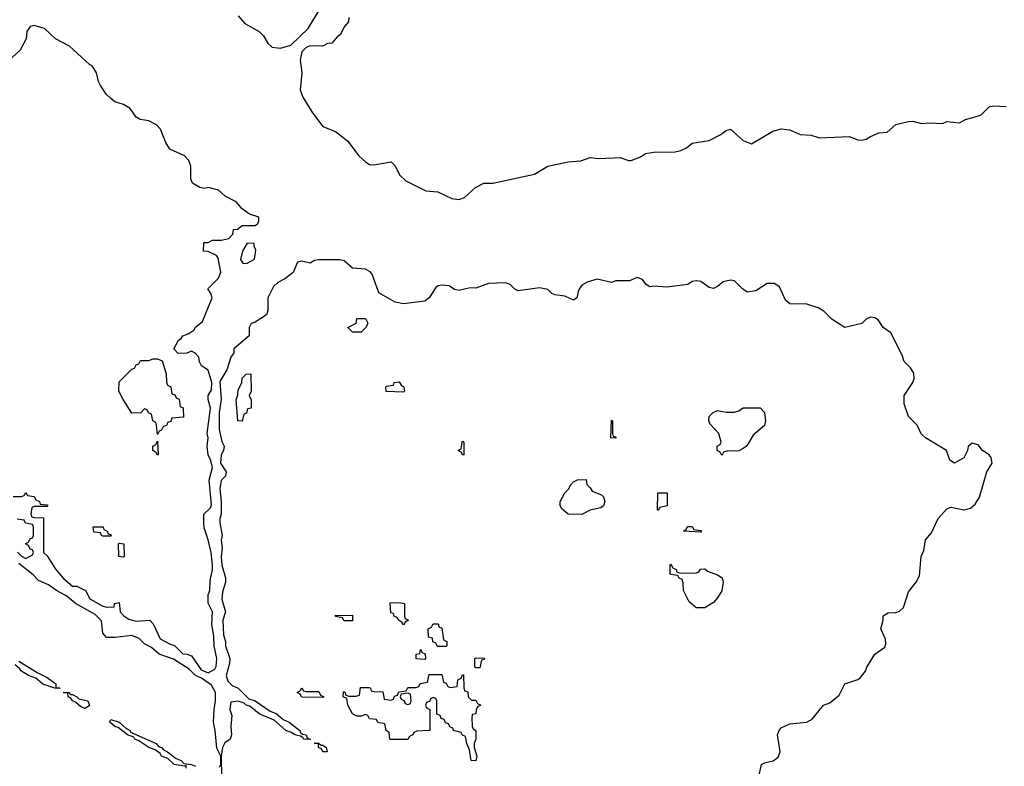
# Model space of a CAD drawing. Header units: inches. Extents: x 2808529 to 2951249, y 860290 to 1033701.
# Tile 74 of 153: x 2854481 to 2859121, y 1015642 to 1019161. Entities that reach past the tile are written whole.
import ezdxf

# ---------------------------------------------------------------- set-up
doc = ezdxf.new("R2010")
doc.units = ezdxf.units.IN
doc.header["$MEASUREMENT"] = 0
doc.layers.add('C8051', color=7, linetype='Continuous')

msp = doc.modelspace()

# ---------------------------------------------------------------- linework, layer by layer
at = {"layer": 'C8051', "color": 6}
for points in [[(2855510, 1019178.8), (2855542.4, 1019142.4), (2855610, 1019104.7), (2855630, 1019084.7), (2855650.5, 1019050.5), (2855670.6, 1019030.6), (2855710, 1019026), (2855759.5, 1019040.5), (2855840.9, 1019119.1), (2855890, 1019202)], [(2856031.6, 1019171.6), (2856031.3, 1019150), (2856011, 1019129), (2855991.3, 1019090), (2855978, 1019082), (2855951.3, 1019050), (2855931.3, 1019048.7), (2855910, 1019035.3), (2855850, 1019037.2), (2855830.5, 1019029.5), (2855810.4, 1019009.6), (2855802, 1018970), (2855810.5, 1018910), (2855802, 1018830), (2855815.8, 1018795.8), (2855861.6, 1018721.6), (2855910, 1018658), (2855970, 1018634), (2856026, 1018590), (2856078.8, 1018518.8), (2856110, 1018490.7), (2856130, 1018478.8), (2856150, 1018477.3), (2856232, 1018490), (2856250, 1018472), (2856270.8, 1018430), (2856300.5, 1018400.5), (2856394.4, 1018354.4), (2856452, 1018350), (2856517.5, 1018317.5), (2856550, 1018313.4), (2856576.6, 1018323.4), (2856629, 1018370), (2856668, 1018390), (2856710, 1018390.4), (2856907.3, 1018432.7), (2856970, 1018470.5), (2857066, 1018490), (2857125.1, 1018494.9), (2857170, 1018510.4), (2857210, 1018506.8), (2857310, 1018510.4), (2857350, 1018496.3), (2857363.2, 1018496.8), (2857406.2, 1018513.8), (2857430.5, 1018530.5), (2857470, 1018535.5), (2857570, 1018537.1), (2857596.2, 1018543.8), (2857622.9, 1018557.1), (2857650, 1018578.8), (2857730, 1018590.6), (2857782.5, 1018617.5), (2857810, 1018638), (2857830, 1018644.7), (2857890, 1018590.7), (2857930, 1018574.8), (2858030, 1018634.8), (2858070, 1018646), (2858110, 1018641), (2858158.8, 1018618.8), (2858210, 1018616.3), (2858250, 1018604), (2858389.5, 1018610.5), (2858430, 1018594), (2858450, 1018593.4), (2858470, 1018597.3), (2858490, 1018610.7), (2858530, 1018626.8), (2858569.4, 1018630.6), (2858610, 1018666), (2858670, 1018680.7), (2858690, 1018682.8), (2858730, 1018670.7), (2858770, 1018674.8), (2858829.2, 1018670.8), (2858850, 1018681), (2858910, 1018674.8), (2858938, 1018690), (2859009.5, 1018710.5), (2859050, 1018750.7), (2859070, 1018754), (2859130, 1018751)], [(2854450, 1016914), (2854490, 1016914), (2854502, 1016918), (2854510, 1016932), (2854518, 1016918), (2854550, 1016914), (2854558, 1016898), (2854574, 1016890), (2854578, 1016878), (2854610, 1016874), (2854614, 1016870), (2854610, 1016866), (2854550, 1016866), (2854538, 1016862), (2854534, 1016830), (2854538, 1016818), (2854550, 1016814), (2854592.7, 1016812.7), (2854594, 1016650), (2854610, 1016634), (2854650, 1016571.3), (2854687.1, 1016527.1), (2854730, 1016491.3), (2854750, 1016490.8), (2854790.9, 1016470.9), (2854811.6, 1016431.6), (2854870, 1016398), (2854890, 1016391.3), (2854926, 1016394), (2854928, 1016410), (2854950, 1016414), (2854954, 1016370), (2854971.3, 1016351.3), (2854996, 1016336), (2855030, 1016326), (2855094, 1016330), (2855110, 1016314), (2855143.5, 1016243.5), (2855190, 1016218), (2855210, 1016212), (2855250, 1016172), (2855271.1, 1016171.1), (2855290, 1016162), (2855336.7, 1016096.7), (2855370, 1016082.8), (2855400.9, 1016099.1), (2855407.5, 1016112.5), (2855409.6, 1016150), (2855397.2, 1016210), (2855395.5, 1016255.5), (2855386.6, 1016310), (2855389.4, 1016369.4), (2855369.3, 1016410.7), (2855369.3, 1016450), (2855377.2, 1016470), (2855378, 1016518), (2855389.4, 1016570), (2855389.4, 1016590), (2855383.7, 1016650), (2855369.4, 1016710), (2855350, 1016766), (2855348.9, 1016791.1), (2855349.2, 1016830), (2855379.5, 1016860.5), (2855385.6, 1016874.4), (2855374, 1016990), (2855389.4, 1017050), (2855382.5, 1017082.5), (2855369.4, 1017110), (2855365.2, 1017150), (2855369, 1017190), (2855364, 1017210), (2855380.9, 1017330), (2855369, 1017370), (2855369.1, 1017389.1), (2855384.5, 1017415.5), (2855387, 1017450), (2855369.4, 1017509.4), (2855338, 1017530), (2855328.4, 1017548.4), (2855326, 1017570), (2855308.4, 1017588.4), (2855290, 1017598), (2855268.4, 1017588.4), (2855228, 1017588), (2855208, 1017610), (2855229.2, 1017650.8), (2855242, 1017658), (2855249.2, 1017670.8), (2855278, 1017682), (2855302, 1017698), (2855309.2, 1017710.8), (2855342, 1017738), (2855388, 1017850), (2855382, 1017870), (2855368.4, 1017891.6), (2855418, 1017942), (2855428.7, 1017970), (2855416.5, 1018036.5), (2855408.9, 1018048.9), (2855370, 1018068), (2855348, 1018070), (2855348.7, 1018110), (2855368.7, 1018111.3), (2855390, 1018122), (2855430, 1018122), (2855466, 1018130), (2855486, 1018150), (2855488.7, 1018171.3), (2855507.3, 1018172.7), (2855528.9, 1018191.1), (2855590, 1018191.3), (2855602, 1018198), (2855608.7, 1018210), (2855608, 1018230), (2855564.7, 1018244.7), (2855530, 1018268.7), (2855501.5, 1018301.5), (2855449.4, 1018329.4), (2855417.5, 1018357.5), (2855370.9, 1018369.1), (2855350, 1018365.2), (2855330, 1018369.2), (2855295.3, 1018390), (2855287, 1018410), (2855287, 1018470), (2855277.6, 1018497.6), (2855258.4, 1018518.4), (2855189.4, 1018550), (2855170, 1018582), (2855144.5, 1018644.5), (2855125.1, 1018665.1), (2855090, 1018683.7), (2855048.7, 1018690), (2855030, 1018701.2), (2855002, 1018742), (2854970, 1018761.2), (2854930, 1018774), (2854910, 1018789.3), (2854889.3, 1018810), (2854862.7, 1018850), (2854852.7, 1018870), (2854843.7, 1018910), (2854822.9, 1018942.9), (2854810, 1018949.5), (2854715.9, 1019035.9), (2854649.6, 1019069.6), (2854598.4, 1019118.4), (2854550, 1019133.2), (2854530.9, 1019129.1), (2854514.8, 1019105.2), (2854511, 1019070), (2854483.6, 1019016.4), (2854430, 1018968)], [(2857960.2, 1015579.8), (2857977.2, 1015650), (2857990, 1015659.1), (2858032.1, 1015667.9), (2858054.8, 1015685.2), (2858064.5, 1015710), (2858052.7, 1015790), (2858059.3, 1015810), (2858070, 1015822.8), (2858110, 1015842.8), (2858190, 1015850.7), (2858215.5, 1015864.5), (2858269, 1015930), (2858298.9, 1015941.1), (2858342, 1015978), (2858370, 1016030.6), (2858430, 1016050.8), (2858440.9, 1016059.1), (2858466.6, 1016090), (2858472.7, 1016110), (2858510, 1016170.8), (2858557, 1016203), (2858562.7, 1016217.3), (2858561.5, 1016241.5), (2858539.3, 1016290), (2858549.2, 1016330), (2858549.4, 1016350.6), (2858574, 1016366), (2858610, 1016367.3), (2858627.2, 1016372.8), (2858645.2, 1016390), (2858670, 1016464.7), (2858706, 1016510), (2858720.9, 1016539.1), (2858729.6, 1016630), (2858741.5, 1016658.5), (2858749.4, 1016710), (2858777, 1016743), (2858809.5, 1016810), (2858850, 1016856), (2858870, 1016864), (2858930, 1016850.6), (2858960.9, 1016859.1), (2858983.3, 1016876.7), (2859003.7, 1016910), (2859038, 1017030), (2859062.7, 1017070), (2859058, 1017098), (2859049.5, 1017109.5), (2859017.2, 1017130), (2858997.5, 1017157.5), (2858970, 1017165.2), (2858950.6, 1017149.4), (2858946.8, 1017130), (2858930, 1017095.3), (2858886, 1017070), (2858864, 1017084), (2858848.7, 1017130), (2858749.6, 1017189.6), (2858729.6, 1017209.6), (2858709.3, 1017250), (2858669.5, 1017290), (2858649.5, 1017350.5), (2858649.4, 1017390), (2858689.6, 1017450.4), (2858696, 1017470), (2858694.5, 1017494.5), (2858679.3, 1017519.3), (2858649.5, 1017550), (2858639.5, 1017579.5), (2858585.6, 1017685.6), (2858549.8, 1017709.8), (2858525.8, 1017745.8), (2858510, 1017756), (2858490, 1017758), (2858470.4, 1017749.6), (2858450, 1017729.6), (2858370, 1017709.6), (2858310, 1017747), (2858270, 1017786.6), (2858243, 1017803), (2858190, 1017819.5), (2858110, 1017820.9), (2858090, 1017839), (2858062, 1017902), (2858036.6, 1017916.6), (2858003.4, 1017916.6), (2857950, 1017882), (2857910, 1017876), (2857889.2, 1017890), (2857850, 1017929.2), (2857830, 1017933.2), (2857795.2, 1017924.8), (2857770, 1017902.7), (2857750, 1017893.2), (2857730, 1017898), (2857690, 1017926), (2857670, 1017929.5), (2857650, 1017926.6), (2857630, 1017913.2), (2857530, 1017899.3), (2857470, 1017905.2), (2857450, 1017902), (2857433.2, 1017913.2), (2857415.5, 1017935.5), (2857390, 1017945.2), (2857354, 1017930), (2857290, 1017929.5), (2857270, 1017922), (2857202.5, 1017937.5), (2857155.8, 1017924.2), (2857130.4, 1017909.6), (2857113.7, 1017886.3), (2857106, 1017850), (2857090, 1017839.3), (2857050, 1017858), (2857003.9, 1017863.9), (2856989, 1017870), (2856969.4, 1017889.4), (2856930, 1017897.2), (2856830, 1017882.9), (2856814, 1017890), (2856792.1, 1017912.1), (2856770, 1017920.7), (2856690, 1017918), (2856630, 1017896), (2856603.5, 1017896.5), (2856550, 1017884), (2856530, 1017889), (2856505.6, 1017905.6), (2856470, 1017909.4), (2856453.4, 1017906.6), (2856441.6, 1017898.4), (2856410.5, 1017849.5), (2856390, 1017834), (2856290, 1017821.2), (2856250, 1017829.2), (2856173.2, 1017873.2), (2856142, 1017962), (2856132.7, 1017972.7), (2856110, 1017985.2), (2856050, 1017989), (2856010, 1018024), (2855990, 1018029.3), (2855890, 1018029.5), (2855870, 1018026), (2855850, 1018013.2), (2855810, 1018022), (2855790, 1018018), (2855770.4, 1017969.6), (2855730, 1017939), (2855697.3, 1017922.7), (2855676.8, 1017903.2), (2855650.8, 1017850), (2855651, 1017790), (2855644.7, 1017770), (2855590, 1017735.3), (2855571.6, 1017728.4), (2855562, 1017710), (2855562, 1017670), (2855491, 1017610), (2855490.7, 1017590), (2855476, 1017570), (2855458, 1017510), (2855424, 1017456), (2855430.8, 1017370), (2855420.7, 1017310), (2855420.7, 1017230), (2855433.4, 1017173.4), (2855444.7, 1017150), (2855441, 1017130), (2855430.6, 1017109.4), (2855426.8, 1017070), (2855454, 1017030), (2855451.3, 1017010), (2855430.6, 1016989.4), (2855424, 1016950), (2855430.4, 1016890), (2855430.4, 1016830), (2855424, 1016810), (2855424, 1016790), (2855436, 1016730), (2855431.3, 1016710), (2855436, 1016670), (2855430.8, 1016629.2), (2855434, 1016590), (2855451, 1016530), (2855451, 1016510), (2855436.8, 1016463.2), (2855433.4, 1016430), (2855451, 1016370), (2855438, 1016330), (2855441.6, 1016261.6), (2855450.7, 1016230), (2855451, 1016210), (2855470.8, 1016150), (2855470, 1016126), (2855454, 1016070), (2855462.5, 1016042.5), (2855482.5, 1016022.5), (2855510.6, 1016010.6), (2855560.5, 1015960.5), (2855590.4, 1015950.4), (2855661.1, 1015901.1), (2855690.3, 1015890.3), (2855722.5, 1015862.5), (2855750.7, 1015850), (2855801, 1015810), (2855802.8, 1015802.8), (2855813.7, 1015793.7), (2855830.8, 1015790), (2855836, 1015776), (2855851.6, 1015768.4), (2855818, 1015770), (2855816.4, 1015776.4), (2855804.7, 1015784.7), (2855778, 1015790), (2855761.5, 1015801.5), (2855735.3, 1015810), (2855680.2, 1015860.2), (2855609.3, 1015890), (2855565.4, 1015925.4), (2855549, 1015930), (2855538.9, 1015938.9), (2855510, 1015949.4), (2855476, 1015944), (2855470.7, 1015910), (2855481.4, 1015881.4), (2855476.4, 1015830), (2855479.3, 1015790), (2855473.4, 1015770), (2855447.9, 1015752.1), (2855436.4, 1015730), (2855430.3, 1015690), (2855432.2, 1015590)], [(2854470.9, 1016650.9), (2854490, 1016632), (2854510, 1016622), (2854542, 1016638), (2854546, 1016650), (2854542, 1016662), (2854530, 1016666), (2854522, 1016682), (2854508.7, 1016690), (2854522, 1016698), (2854530, 1016714), (2854542, 1016718), (2854546, 1016730), (2854546, 1016770), (2854542, 1016782), (2854508.4, 1016788.4), (2854502, 1016802), (2854470, 1016806)], [(2855422, 1015638), (2855429, 1015651), (2855429, 1015690), (2855410, 1015728), (2855403, 1015810), (2855394.5, 1015850), (2855397, 1015910), (2855404.5, 1015950), (2855403.7, 1015990), (2855384.8, 1016024.8), (2855338, 1016058), (2855309.7, 1016069.7), (2855279.5, 1016099.5), (2855206.3, 1016146.3), (2855139, 1016170), (2855102, 1016202), (2855070, 1016219.3), (2855044.5, 1016244.5), (2855010, 1016258), (2854930, 1016249.4), (2854889.7, 1016249.7), (2854872.7, 1016270), (2854867, 1016327), (2854837.5, 1016357.5), (2854744, 1016410), (2854703.6, 1016443.6), (2854655.3, 1016470), (2854617.6, 1016497.6), (2854570, 1016517.2), (2854544.7, 1016544.7), (2854477.5, 1016597.5)], [(2854477.3, 1016137.3), (2854564, 1016084), (2854610, 1016061), (2854651, 1016030), (2854652, 1016012), (2854668, 1016012), (2854672, 1016008), (2854646, 1016010), (2854590, 1016029.6), (2854557.5, 1016057.5), (2854522, 1016070), (2854490, 1016089.6), (2854482, 1016102), (2854459.6, 1016119.6)], [(2855266, 1015634), (2855266, 1015646), (2855258, 1015642), (2855209.3, 1015650), (2855178.9, 1015678.9), (2855149.5, 1015690), (2855142.5, 1015702.5), (2855119.6, 1015719.6), (2855089.2, 1015730), (2855042.5, 1015762.5), (2855024, 1015770), (2855018.6, 1015778.6), (2854989.2, 1015790), (2854944.8, 1015824.8), (2854929, 1015830), (2854906, 1015850), (2854906.3, 1015853.7), (2854910, 1015862), (2854950, 1015850.4), (2854981.1, 1015821.1), (2855001, 1015810), (2855002.8, 1015802.8), (2855124.7, 1015750), (2855135.9, 1015735.9), (2855150, 1015730.5), (2855159.1, 1015719.1), (2855178, 1015710), (2855218.5, 1015678.5), (2855242, 1015670), (2855254.8, 1015654.8), (2855290, 1015650.4), (2855310, 1015642)]]:
    msp.add_lwpolyline(points, dxfattribs=at)
for points in [[(2855552.7, 1018107.3), (2855531.3, 1018070), (2855522, 1018030), (2855532.7, 1018012.7), (2855550, 1018012), (2855570, 1018022), (2855588, 1018032), (2855594.6, 1018074.6), (2855586, 1018094), (2855586, 1018106)], [(2856050, 1017688), (2856028, 1017710), (2856066, 1017730), (2856070, 1017752), (2856110, 1017752), (2856122, 1017730), (2856112, 1017710), (2856090, 1017688.7)], [(2855130, 1017206), (2855126, 1017250), (2855122, 1017262), (2855108, 1017270), (2855102, 1017302), (2855088, 1017308), (2855082, 1017322), (2855070, 1017326), (2855051.6, 1017308.4), (2855010, 1017306), (2854968.7, 1017370), (2854948.7, 1017410), (2854950, 1017454), (2855010, 1017514), (2855022, 1017518), (2855030, 1017534), (2855042, 1017538), (2855050, 1017554), (2855090, 1017554), (2855110, 1017562), (2855130, 1017562), (2855152.7, 1017552.7), (2855171.1, 1017491.1), (2855172.7, 1017452.7), (2855178, 1017438), (2855194, 1017430), (2855198, 1017398), (2855212.7, 1017392.7), (2855218, 1017378), (2855232.7, 1017372.7), (2855238, 1017338), (2855251.1, 1017331.1), (2855252.7, 1017287.3), (2855198, 1017282), (2855192.7, 1017267.3), (2855178, 1017262), (2855174, 1017250), (2855158, 1017242), (2855150, 1017226), (2855138, 1017222)], [(2855530, 1017268), (2855508.7, 1017270), (2855502, 1017370), (2855509, 1017391), (2855510, 1017414), (2855528, 1017450), (2855529.1, 1017470.9), (2855548, 1017490), (2855570, 1017491), (2855571.3, 1017410), (2855562, 1017390), (2855571.6, 1017368.4), (2855572, 1017330), (2855554, 1017326), (2855550, 1017306), (2855538, 1017302)], [(2856290, 1017406), (2856208.4, 1017408.4), (2856206, 1017430), (2856210, 1017434), (2856242, 1017438), (2856246, 1017450), (2856270, 1017454), (2856278, 1017438), (2856292, 1017430), (2856294, 1017410)], [(2857790, 1017106), (2857782, 1017122), (2857768, 1017130), (2857768, 1017150), (2857782, 1017158), (2857786, 1017170), (2857775.3, 1017210), (2857734.6, 1017254.6), (2857728.7, 1017270), (2857729.4, 1017290.6), (2857748.7, 1017310), (2857770, 1017318.8), (2857810, 1017311), (2857848.9, 1017311.1), (2857870, 1017318), (2857890, 1017331), (2857970, 1017331.3), (2857990.8, 1017310), (2857994.8, 1017270), (2857990, 1017248.7), (2857936.8, 1017203.2), (2857907.1, 1017152.9), (2857890, 1017139), (2857870, 1017129), (2857812.7, 1017127.3), (2857798, 1017122)], [(2857290, 1017188), (2857266, 1017190), (2857270, 1017274), (2857274, 1017270), (2857274, 1017210), (2857278, 1017198), (2857290, 1017194)], [(2855130, 1017108.7), (2855122, 1017122), (2855108, 1017130), (2855108, 1017150), (2855122, 1017158), (2855130, 1017174), (2855134, 1017110)], [(2856570, 1017108), (2856562, 1017122), (2856548, 1017130), (2856562, 1017138), (2856566, 1017170), (2856570, 1017174), (2856574, 1017170), (2856574, 1017110)], [(2857130, 1016828), (2857066, 1016830), (2857035.3, 1016855.3), (2857028, 1016870), (2857028, 1016890), (2857049.2, 1016930.8), (2857068.7, 1016950), (2857074.6, 1016965.4), (2857090, 1016982), (2857110, 1016992), (2857150, 1016994), (2857154, 1016970), (2857170, 1016954), (2857178, 1016938), (2857222, 1016922), (2857231.6, 1016911.6), (2857238, 1016890), (2857232, 1016870), (2857219.8, 1016860.2), (2857170, 1016848.7)], [(2857490, 1016848), (2857486, 1016850), (2857488.4, 1016931.6), (2857531.6, 1016931.6), (2857532, 1016870), (2857498, 1016862)], [(2854910, 1016726), (2854872.7, 1016727.3), (2854866, 1016730), (2854862, 1016742), (2854830, 1016746), (2854828, 1016770), (2854874, 1016770), (2854878, 1016758), (2854894, 1016750), (2854898, 1016738), (2854912.7, 1016732.7)], [(2857690, 1016746), (2857608.7, 1016750), (2857622, 1016758), (2857628.4, 1016771.6), (2857650, 1016772), (2857658, 1016758), (2857690, 1016754), (2857694, 1016750)], [(2854970, 1016628), (2854948, 1016630), (2854946, 1016690), (2854950, 1016694), (2854972, 1016690), (2854974, 1016630)], [(2857592.7, 1016552.7), (2857670, 1016554), (2857682, 1016558), (2857688.4, 1016571.6), (2857710, 1016572), (2857722, 1016562), (2857770, 1016544.7), (2857790.6, 1016530.6), (2857796, 1016510), (2857790, 1016468.7), (2857770, 1016435.3), (2857750, 1016414), (2857710, 1016389.4), (2857669.3, 1016389.3), (2857636.4, 1016416.4), (2857608.7, 1016470), (2857607.3, 1016507.3), (2857602, 1016522), (2857588, 1016528), (2857582, 1016542), (2857550, 1016546), (2857546, 1016550), (2857546, 1016590), (2857550, 1016594), (2857558, 1016578), (2857574, 1016570), (2857578, 1016558)], [(2856290, 1016308.7), (2856282, 1016322), (2856266, 1016330), (2856262, 1016342), (2856246, 1016350), (2856242, 1016362), (2856230, 1016366), (2856227.3, 1016412.7), (2856270, 1016414), (2856294, 1016410), (2856294, 1016350), (2856298, 1016338), (2856314, 1016330), (2856298, 1016322)], [(2856010, 1016328), (2856002, 1016342), (2855970, 1016348), (2855968, 1016352), (2856050, 1016354), (2856050, 1016328)], [(2856450, 1016206), (2856442, 1016222), (2856428.4, 1016228.4), (2856426, 1016246), (2856408, 1016250), (2856406, 1016290), (2856422, 1016298), (2856430, 1016314), (2856452.7, 1016312.7), (2856458, 1016298), (2856470, 1016294), (2856478, 1016238), (2856494, 1016230), (2856494, 1016210), (2856490, 1016206)], [(2856390, 1016146), (2856348.7, 1016148.7), (2856349.3, 1016170.7), (2856366, 1016174), (2856370, 1016192), (2856378, 1016178), (2856391.6, 1016171.6), (2856394, 1016150)], [(2856630, 1016106), (2856626, 1016110), (2856626, 1016150), (2856630, 1016154), (2856671.6, 1016151.6), (2856670, 1016146), (2856658, 1016142), (2856650, 1016106)], [(2856510, 1016014), (2856542, 1016018), (2856546, 1016050), (2856562, 1016058), (2856567.3, 1016072.7), (2856572.7, 1016072.7), (2856574, 1016010), (2856578, 1015998), (2856592.7, 1015992.7), (2856594, 1015970), (2856610, 1015954), (2856630, 1015954), (2856638, 1015938), (2856654, 1015930), (2856638, 1015922), (2856632, 1015908), (2856631.3, 1015890), (2856614, 1015886), (2856612, 1015870), (2856614, 1015830), (2856618, 1015818), (2856630.8, 1015810), (2856630.7, 1015770), (2856622, 1015750), (2856622, 1015730), (2856634.8, 1015690), (2856630, 1015668), (2856609.3, 1015670), (2856600.4, 1015720.4), (2856588, 1015750), (2856582, 1015782), (2856568, 1015788), (2856562, 1015802), (2856526, 1015810), (2856522, 1015822), (2856507.3, 1015827.3), (2856502, 1015842), (2856487.3, 1015847.3), (2856482, 1015862), (2856467.3, 1015867.3), (2856462, 1015882), (2856447.3, 1015887.3), (2856446, 1015950), (2856442, 1015962), (2856430, 1015966), (2856418, 1015962), (2856412.7, 1015947.3), (2856398, 1015942), (2856394, 1015930), (2856398, 1015918), (2856414, 1015910), (2856414, 1015810), (2856352.7, 1015807.3), (2856338, 1015802), (2856334, 1015790), (2856318, 1015782), (2856310, 1015768.7), (2856230, 1015768.7), (2856226, 1015770), (2856222, 1015802), (2856208, 1015810), (2856202, 1015842), (2856168.4, 1015848.4), (2856162, 1015862), (2856130, 1015866), (2856122, 1015882), (2856110, 1015886), (2856090, 1015878), (2856070, 1015878), (2856048.7, 1015890), (2856028, 1015930), (2856022, 1015962), (2856006, 1015970), (2856007.3, 1015992.7), (2856012.7, 1015992.7), (2856018, 1015978), (2856032.7, 1015972.7), (2856067.3, 1015972.7), (2856082, 1015978), (2856087.3, 1016012.7), (2856127.3, 1016012.7), (2856134, 1016010), (2856138, 1015998), (2856150, 1015994), (2856192.7, 1015992.7), (2856198, 1015958), (2856230, 1015954), (2856242, 1015958), (2856247.3, 1015972.7), (2856262, 1015978), (2856267.3, 1015992.7), (2856302, 1015998), (2856310, 1016014), (2856350, 1016014), (2856362, 1016018), (2856368.4, 1016031.6), (2856402, 1016038), (2856410, 1016074), (2856470, 1016074), (2856478, 1016038), (2856490, 1016034), (2856498, 1016018)], [(2855830, 1015994), (2855890, 1015994), (2855898, 1015978), (2855914, 1015970), (2855910, 1015966), (2855810, 1015968), (2855802, 1015982), (2855788, 1015990), (2855802, 1015998), (2855810, 1016012), (2855818, 1015998)], [(2854721, 1015981), (2854730, 1015981), (2854751, 1015970), (2854760.5, 1015960.5), (2854802, 1015950), (2854810, 1015928.7), (2854790, 1015914), (2854770, 1015922.7), (2854744.8, 1015944.8), (2854729.3, 1015950), (2854722.7, 1015962.7), (2854709, 1015970), (2854708, 1015988), (2854686, 1015990), (2854712, 1015990)], [(2856310, 1015986), (2856278, 1015982), (2856274, 1015970), (2856278, 1015958), (2856292.7, 1015952.7), (2856298, 1015938), (2856310, 1015934), (2856322, 1015938), (2856326, 1015950), (2856322, 1015982)], [(2855901, 1015741), (2855910, 1015741), (2855924.7, 1015730), (2855930, 1015709.5), (2855909.5, 1015710), (2855903.7, 1015723.7), (2855889.3, 1015730), (2855888.7, 1015748.7), (2855868.4, 1015751.6), (2855889, 1015751)]]:
    msp.add_lwpolyline(points, close=True, dxfattribs=at)

doc.saveas('drawing.dxf')
